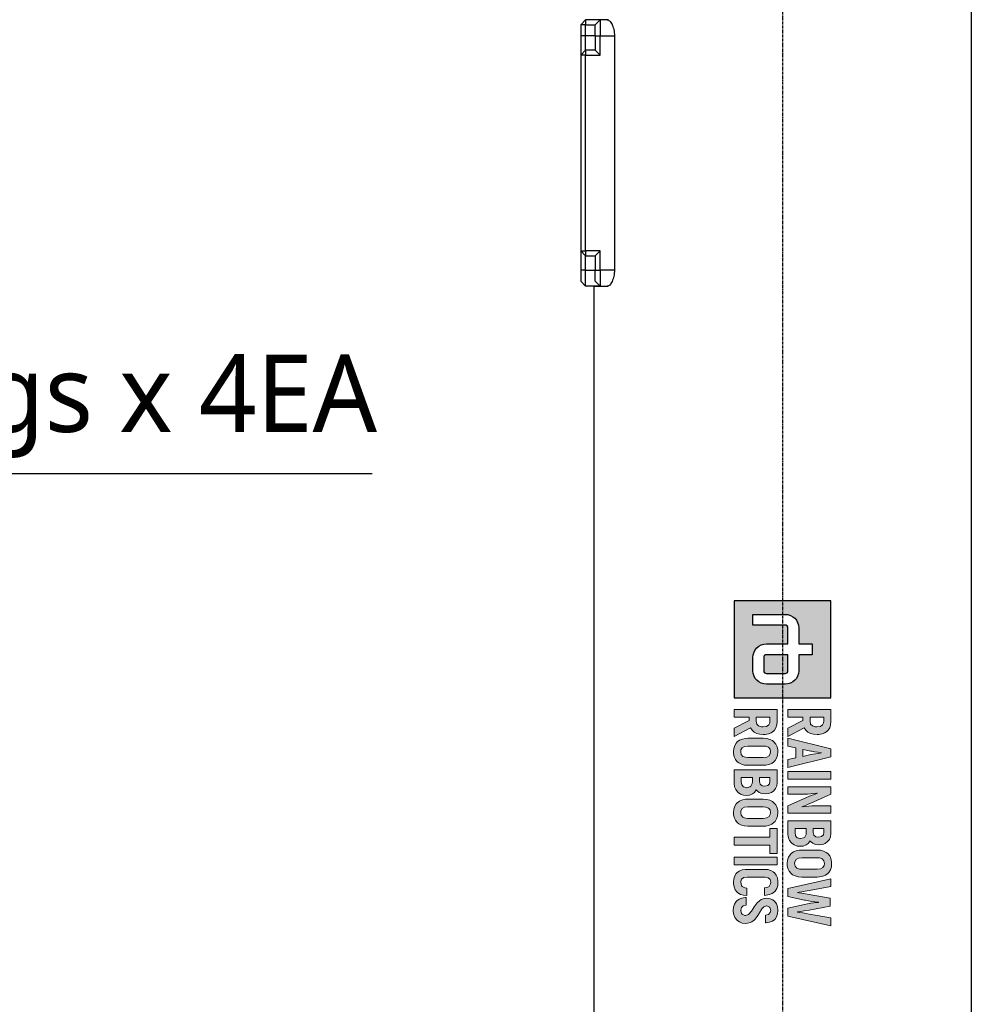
# Model space of a CAD drawing. Header units: millimetres. Extents: x 0 to 4378, y 0 to 2376.
# Tile 240 of 256: x 2057 to 2254, y 1315 to 1518. Entities that reach past the tile are written whole.
import ezdxf

# ---------------------------------------------------------------- set-up
doc = ezdxf.new("R2010")
doc.units = ezdxf.units.MM
doc.header["$LTSCALE"] = 0.2
doc.linetypes.add('CENTER2', pattern=[1.125, 0.75, -0.125, 0.125, -0.125])
doc.layers.add('02_Center Line', color=1, linetype='CENTER2')
doc.styles.add('Rainbow-5.0 Style', font='malgunsl.ttf')
doc.dimstyles.new('Rainbow-5.0 Style', dxfattribs={"dimtxt": 4, "dimasz": 2.5, "dimexe": 1, "dimexo": 1, "dimgap": 1, "dimtad": 1, "dimdsep": 46, "dimtxsty": 'Rainbow-5.0 Style', "dimcen": 0, "dimclrd": 251, "dimclre": 251, "dimclrt": 7, "dimazin": 3, "dimtp": 0.1, "dimtm": 0.1, "dimtfac": 0.61, "dimtmove": 0, "dimatfit": 3, "dimfxl": 1, "dimlwd": -1, "dimlwe": -1, "dimarcsym": 1})

# ---------------------------------------------------------------- blocks, each defined once
blk = doc.blocks.new('A$C6aa9fa92')
h = blk.add_hatch(color=256)
h.dxf.hatch_style = 1
h.paths.add_polyline_path([(7.594, 0), (0, 0), (0, -7.594), (7.594, -7.594)])
edge = h.paths.add_edge_path(flags=16)
edge.add_spline(control_points=[(5.485, -2.531), (6.067, -2.531), (6.539, -3.003), (6.539, -3.586)], knot_values=[19, 19, 19, 19, 20, 20, 20, 20], degree=3, periodic=0)
edge.add_line((6.539, -3.586), (6.539, -5.063))
edge.add_spline(control_points=[(6.539, -5.063), (6.539, -5.645), (6.067, -6.117), (5.485, -6.117)], knot_values=[4, 4, 4, 4, 5, 5, 5, 5], degree=3, periodic=0)
edge.add_line((5.485, -6.117), (4.43, -6.117))
edge.add_spline(control_points=[(4.43, -6.117), (3.847, -6.117), (3.375, -5.645), (3.375, -5.063)], knot_values=[6, 6, 6, 6, 7, 7, 7, 7], degree=3, periodic=0)
edge.add_line((3.375, -5.063), (3.375, -3.375))
edge.add_line((3.375, -3.375), (2.109, -3.375))
edge.add_spline(control_points=[(2.109, -3.375), (1.993, -3.375), (1.898, -3.47), (1.898, -3.586)], knot_values=[9, 9, 9, 9, 10, 10, 10, 10], degree=3, periodic=0)
edge.add_line((1.898, -3.586), (1.898, -6.117))
edge.add_line((1.898, -6.117), (1.055, -6.117))
edge.add_line((1.055, -6.117), (1.055, -3.586))
edge.add_spline(control_points=[(1.055, -3.586), (1.055, -3.004), (1.527, -2.531), (2.109, -2.531)], knot_values=[13, 13, 13, 13, 14, 14, 14, 14], degree=3, periodic=0)
edge.add_line((2.109, -2.531), (3.375, -2.531))
edge.add_line((3.375, -2.531), (3.375, -1.477))
edge.add_line((3.375, -1.477), (4.219, -1.477))
edge.add_line((4.219, -1.477), (4.219, -2.531))
edge.add_line((4.219, -2.531), (5.485, -2.531))
edge = h.paths.add_edge_path(flags=0)
edge.add_spline(control_points=[(5.485, -3.375), (5.601, -3.375), (5.695, -3.47), (5.695, -3.586)], knot_values=[6, 6, 6, 6, 7, 7, 7, 7], degree=3, periodic=0)
edge.add_line((5.695, -3.586), (5.695, -5.063))
edge.add_spline(control_points=[(5.695, -5.063), (5.695, -5.179), (5.601, -5.274), (5.485, -5.274)], knot_values=[4, 4, 4, 4, 5, 5, 5, 5], degree=3, periodic=0)
edge.add_line((5.485, -5.274), (4.43, -5.274))
edge.add_spline(control_points=[(4.43, -5.274), (4.313, -5.274), (4.219, -5.179), (4.219, -5.063)], knot_values=[2, 2, 2, 2, 3, 3, 3, 3], degree=3, periodic=0)
edge.add_line((4.219, -5.063), (4.219, -3.375))
edge.add_line((4.219, -3.375), (5.485, -3.375))
at = {"ltscale": 2.5}
h = blk.add_hatch(color=256, dxfattribs=at)
h.dxf.hatch_style = 1
h.paths.add_polyline_path([(10.777, -3.375), (11.396, -3.375), (11.529, -2.764), (12.317, -2.764), (12.453, -3.375), (13.069, -3.375), (12.243, -0.001), (11.606, -0.001)])
h.paths.add_polyline_path([(11.65, -2.2), (11.804, -1.476), (11.835, -1.294), (11.875, -1.04), (11.923, -0.694), (11.949, -0.867), (11.997, -1.18), (12.037, -1.415), (12.063, -1.574), (12.199, -2.2)], flags=16)
h.paths.add_polyline_path([(13.394, -3.375), (13.983, -3.375), (13.983, -0.001), (13.394, -0.001)])
h.paths.add_polyline_path([(15.167, -2.355), (15.163, -2.101), (15.156, -1.846), (15.141, -1.596), (15.123, -1.345), (15.097, -1.102), (15.112, -1.088), (15.123, -1.124), (15.182, -1.279), (15.281, -1.541), (15.425, -1.909), (16.073, -3.375), (16.659, -3.375), (16.659, -0.001), (16.077, -0.001), (16.077, -1.029), (16.081, -1.25), (16.092, -1.493), (16.106, -1.743), (16.128, -2.001), (16.164, -2.32), (16.121, -2.215), (16.022, -1.95), (15.959, -1.795), (15.874, -1.589), (15.174, -0.001), (14.585, -0.001), (14.585, -3.375), (15.167, -3.375)])
h.paths.add_polyline_path([(17.261, -3.375), (18.274, -3.375), (18.326, -3.371), (18.58, -3.335), (18.797, -3.246), (18.989, -3.102), (19.022, -3.069), (19.151, -2.874), (19.232, -2.649), (19.258, -2.388), (19.232, -2.171), (19.147, -1.942), (19.029, -1.787), (18.827, -1.644), (18.878, -1.603), (19.022, -1.423), (19.107, -1.202), (19.136, -0.94), (19.136, -0.933), (19.107, -0.671), (19.026, -0.447), (18.889, -0.259), (18.724, -0.122), (18.503, -0.034), (18.245, -0.001), (17.261, -0.001)])
h.paths.add_polyline_path([(17.851, -2.815), (17.851, -1.942), (18.29, -1.942), (18.528, -2.053), (18.595, -2.141), (18.657, -2.418), (18.584, -2.649), (18.429, -2.775), (18.182, -2.815)], flags=16)
h.paths.add_polyline_path([(17.851, -1.39), (17.851, -0.561), (18.156, -0.561), (18.344, -0.594), (18.488, -0.73), (18.536, -0.966), (18.506, -1.176), (18.385, -1.334), (18.175, -1.39)], flags=16)
h.paths.add_polyline_path([(20.609, -3.43), (20.753, -3.423), (21, -3.375), (21.21, -3.276), (21.39, -3.128), (21.482, -3.01), (21.586, -2.804), (21.648, -2.565), (21.67, -2.288), (21.67, -1.088), (21.659, -0.9), (21.611, -0.646), (21.519, -0.432), (21.39, -0.248), (21.302, -0.167), (21.107, -0.041), (20.875, 0.032), (20.609, 0.054), (20.466, 0.047), (20.219, -0.001), (20.005, -0.1), (19.832, -0.248), (19.736, -0.369), (19.63, -0.576), (19.567, -0.811), (19.549, -1.088), (19.549, -2.288), (19.556, -2.48), (19.607, -2.73), (19.696, -2.948), (19.832, -3.128), (19.917, -3.213), (20.112, -3.335), (20.344, -3.408)])
h.paths.add_polyline_path([(20.609, -2.859), (20.462, -2.841), (20.293, -2.741), (20.193, -2.557), (20.156, -2.288), (20.156, -1.088), (20.171, -0.9), (20.252, -0.686), (20.396, -0.561), (20.609, -0.517), (20.753, -0.535), (20.923, -0.634), (21.026, -0.819), (21.059, -1.088), (21.059, -2.288), (21.044, -2.473), (20.967, -2.686), (20.823, -2.815)], flags=16)
h.paths.add_polyline_path([(22.891, -2.631), (22.873, -2.631), (22.854, -2.506), (22.825, -2.288), (22.78, -2.023), (22.725, -1.714), (22.423, -0.001), (21.812, -0.001), (22.567, -3.375), (23.197, -3.375), (23.477, -2.078), (23.495, -1.99), (23.543, -1.754), (23.58, -1.511), (23.613, -1.253), (23.642, -0.984), (23.661, -0.984), (23.668, -1.084), (23.694, -1.338), (23.727, -1.589), (23.768, -1.835), (23.819, -2.078), (24.099, -3.375), (24.729, -3.375), (25.484, -0.001), (24.873, -0.001), (24.571, -1.714), (24.53, -1.935), (24.482, -2.211), (24.449, -2.443), (24.423, -2.631), (24.405, -2.631), (24.394, -2.561), (24.364, -2.377), (24.32, -2.093), (24.258, -1.703), (23.959, -0.052), (23.337, -0.052), (23.038, -1.703), (22.99, -1.997), (22.939, -2.314), (22.906, -2.524)])
h.paths.add_polyline_path([(21.677, -5.167), (21.733, -4.923), (21.865, -4.776), (22.071, -4.728), (22.197, -4.739), (22.399, -4.846), (22.469, -4.96), (22.525, -5.225), (23.114, -5.225), (23.103, -5.082), (23.051, -4.828), (22.959, -4.61), (22.827, -4.43), (22.768, -4.375), (22.576, -4.253), (22.344, -4.179), (22.075, -4.157), (21.983, -4.157), (21.729, -4.201), (21.512, -4.294), (21.335, -4.433), (21.261, -4.522), (21.151, -4.721), (21.088, -4.957), (21.066, -5.233), (21.066, -6.581), (21.07, -6.721), (21.114, -6.979), (21.202, -7.196), (21.335, -7.373), (21.39, -7.425), (21.578, -7.55), (21.81, -7.627), (22.075, -7.653), (22.189, -7.649), (22.443, -7.605), (22.661, -7.517), (22.841, -7.377), (22.908, -7.299), (23.025, -7.1), (23.095, -6.868), (23.129, -6.592), (22.536, -6.592), (22.51, -6.762), (22.378, -7.01), (22.043, -7.085), (21.832, -7.008), (21.714, -6.843), (21.677, -6.581)])
h.paths.add_polyline_path([(24.012, -5.27), (23.934, -5.041), (24.041, -4.802), (24.288, -4.728), (24.454, -4.758), (24.602, -4.89), (24.653, -5.13), (25.261, -5.13), (25.257, -5.082), (25.22, -4.82), (25.136, -4.599), (24.999, -4.415), (24.97, -4.389), (24.782, -4.26), (24.554, -4.183), (24.288, -4.157), (24.266, -4.157), (24.005, -4.187), (23.78, -4.268), (23.596, -4.4), (23.46, -4.562), (23.368, -4.78), (23.334, -5.034), (23.357, -5.233), (23.438, -5.465), (23.522, -5.605), (23.688, -5.782), (23.802, -5.874), (24.012, -6.021), (24.134, -6.098), (24.397, -6.263), (24.61, -6.463), (24.701, -6.741), (24.574, -7.014), (24.283, -7.084), (24.053, -7.03), (23.92, -6.883), (23.872, -6.64), (23.268, -6.64), (23.272, -6.739), (23.316, -6.994), (23.408, -7.211), (23.548, -7.391), (23.596, -7.439), (23.791, -7.561), (24.02, -7.638), (24.288, -7.66), (24.377, -7.66), (24.631, -7.62), (24.848, -7.531), (25.048, -7.38), (25.191, -7.185), (25.279, -6.964), (25.309, -6.714), (25.298, -6.555), (25.235, -6.319), (25.184, -6.216), (25.04, -6.021), (24.966, -5.955), (24.767, -5.796), (24.694, -5.745), (24.48, -5.616), (24.421, -5.583), (24.211, -5.45), (24.193, -5.439)])
h.paths.add_polyline_path([(20.112, -7.594), (20.705, -7.594), (20.705, -4.224), (20.112, -4.224)])
h.paths.add_polyline_path([(18.546, -7.594), (19.154, -7.594), (19.154, -4.787), (19.832, -4.787), (19.832, -4.224), (17.868, -4.224), (17.868, -4.787), (18.546, -4.787)])
h.paths.add_polyline_path([(17.672, -6.511), (17.672, -5.306), (17.665, -5.119), (17.613, -4.868), (17.525, -4.651), (17.392, -4.47), (17.304, -4.386), (17.109, -4.264), (16.88, -4.19), (16.615, -4.165), (16.471, -4.172), (16.225, -4.224), (16.011, -4.319), (15.834, -4.47), (15.738, -4.588), (15.635, -4.794), (15.573, -5.034), (15.55, -5.306), (15.55, -6.511), (15.561, -6.703), (15.609, -6.949), (15.701, -7.167), (15.834, -7.347), (15.922, -7.432), (16.118, -7.553), (16.35, -7.627), (16.615, -7.653), (16.755, -7.646), (17.002, -7.594), (17.215, -7.498), (17.392, -7.347), (17.488, -7.229), (17.591, -7.023), (17.654, -6.784)])
h.paths.add_polyline_path([(17.05, -6.695), (16.972, -6.909), (16.825, -7.038), (16.615, -7.078), (16.464, -7.06), (16.298, -6.96), (16.195, -6.78), (16.162, -6.511), (16.162, -5.306), (16.177, -5.119), (16.254, -4.909), (16.401, -4.78), (16.615, -4.739), (16.759, -4.758), (16.928, -4.853), (17.028, -5.038), (17.061, -5.306), (17.061, -6.511)], flags=16)
h.paths.add_polyline_path([(14.832, -5.866), (14.88, -5.822), (15.024, -5.645), (15.112, -5.424), (15.142, -5.163), (15.142, -5.155), (15.112, -4.894), (15.031, -4.669), (14.895, -4.478), (14.725, -4.345), (14.508, -4.253), (14.25, -4.224), (13.263, -4.224), (13.263, -7.594), (14.331, -7.594), (14.582, -7.557), (14.803, -7.469), (14.991, -7.325), (15.024, -7.288), (15.156, -7.097), (15.234, -6.868), (15.259, -6.607), (15.237, -6.389), (15.149, -6.165), (15.031, -6.01)])
h.paths.add_polyline_path([(14.327, -6.176), (14.534, -6.275), (14.6, -6.36), (14.661, -6.632), (14.589, -6.868), (14.434, -6.994), (14.188, -7.034), (13.856, -7.034), (13.856, -6.165), (14.184, -6.165)], flags=16)
h.paths.add_polyline_path([(14.176, -5.609), (13.856, -5.609), (13.856, -4.783), (14.158, -4.783), (14.346, -4.817), (14.49, -4.949), (14.537, -5.185), (14.508, -5.395), (14.39, -5.557)], flags=16)
h.paths.add_polyline_path([(12.899, -5.306), (12.888, -5.119), (12.84, -4.868), (12.752, -4.651), (12.619, -4.47), (12.531, -4.386), (12.336, -4.264), (12.103, -4.19), (11.842, -4.165), (11.698, -4.172), (11.448, -4.224), (11.238, -4.319), (11.061, -4.47), (10.965, -4.588), (10.862, -4.794), (10.799, -5.034), (10.777, -5.306), (10.777, -6.511), (10.788, -6.703), (10.836, -6.949), (10.928, -7.167), (11.061, -7.347), (11.149, -7.432), (11.345, -7.553), (11.573, -7.627), (11.842, -7.653), (11.982, -7.646), (12.229, -7.594), (12.442, -7.498), (12.619, -7.347), (12.711, -7.229), (12.818, -7.023), (12.877, -6.784), (12.899, -6.511)])
h.paths.add_polyline_path([(12.288, -6.511), (12.273, -6.695), (12.196, -6.909), (12.052, -7.038), (11.842, -7.078), (11.691, -7.06), (11.525, -6.96), (11.422, -6.78), (11.389, -6.511), (11.389, -5.306), (11.404, -5.119), (11.481, -4.909), (11.628, -4.78), (11.842, -4.739), (11.986, -4.758), (12.155, -4.853), (12.255, -5.038), (12.288, -5.306)], flags=16)
h.paths.add_polyline_path([(10.487, -5.31), (10.48, -5.163), (10.436, -4.909), (10.347, -4.688), (10.218, -4.507), (10.145, -4.437), (9.949, -4.319), (9.717, -4.246), (9.448, -4.224), (8.524, -4.224), (8.524, -7.594), (9.117, -7.594), (9.117, -6.419), (9.386, -6.419), (9.986, -7.594), (10.638, -7.594), (9.957, -6.312), (9.964, -6.308), (10.152, -6.187), (10.299, -6.028), (10.402, -5.826), (10.465, -5.59)])
h.paths.add_polyline_path([(9.872, -5.461), (9.802, -5.679), (9.658, -5.811), (9.445, -5.855), (9.117, -5.855), (9.117, -4.787), (9.532, -4.787), (9.736, -4.883), (9.846, -5.056), (9.883, -5.318)], flags=16)
h.paths.add_polyline_path([(9.964, -2.09), (10.152, -1.968), (10.299, -1.806), (10.402, -1.607), (10.465, -1.368), (10.487, -1.091), (10.48, -0.94), (10.436, -0.686), (10.347, -0.469), (10.218, -0.288), (10.145, -0.218), (9.949, -0.097), (9.717, -0.027), (9.448, -0.001), (8.524, -0.001), (8.524, -3.375), (9.117, -3.375), (9.117, -2.2), (9.386, -2.2), (9.986, -3.375), (10.638, -3.375), (9.957, -2.093)])
h.paths.add_polyline_path([(9.658, -1.592), (9.445, -1.636), (9.117, -1.636), (9.117, -0.564), (9.532, -0.564), (9.736, -0.66), (9.846, -0.833), (9.883, -1.095), (9.872, -1.239), (9.802, -1.46)], flags=16)
h = blk.add_hatch(color=256)
h.dxf.hatch_style = 1
edge = h.paths.add_edge_path()
edge.add_spline(control_points=[(4.219, -5.063), (4.219, -5.179), (4.313, -5.274), (4.43, -5.274)], knot_values=[2, 2, 2, 2, 3, 3, 3, 3], degree=3, periodic=0)
edge.add_line((4.43, -5.274), (5.485, -5.274))
edge.add_spline(control_points=[(5.485, -5.274), (5.601, -5.274), (5.695, -5.179), (5.695, -5.063)], knot_values=[4, 4, 4, 4, 5, 5, 5, 5], degree=3, periodic=0)
edge.add_line((5.695, -5.063), (5.695, -3.586))
edge.add_spline(control_points=[(5.695, -3.586), (5.695, -3.47), (5.601, -3.375), (5.485, -3.375)], knot_values=[6, 6, 6, 6, 7, 7, 7, 7], degree=3, periodic=0)
edge.add_line((5.485, -3.375), (4.219, -3.375))
edge.add_line((4.219, -3.375), (4.219, -5.063))
for p, q in [((0, 0), (0, -7.594)), ((7.594, 0), (0, 0)), ((7.594, -7.594), (7.594, 0)), ((3.375, -2.531), (3.375, -1.477)), ((3.375, -1.477), (4.219, -1.477)), ((4.219, -1.477), (4.219, -2.531)), ((2.109, -2.531), (3.375, -2.531)), ((4.219, -2.531), (5.485, -2.531)), ((1.055, -6.117), (1.055, -3.586)), ((1.898, -3.586), (1.898, -6.117)), ((3.375, -3.375), (2.109, -3.375)), ((3.375, -5.063), (3.375, -3.375)), ((5.485, -3.375), (4.219, -3.375)), ((4.219, -3.375), (4.219, -5.063)), ((5.695, -5.063), (5.695, -3.586)), ((6.539, -3.586), (6.539, -5.063)), ((4.43, -5.274), (5.485, -5.274)), ((1.898, -6.117), (1.055, -6.117)), ((5.485, -6.117), (4.43, -6.117)), ((0, -7.594), (7.594, -7.594))]:
    blk.add_line(p, q)
at = {"lineweight": 0}
for points in [[(20.609, 0.054), (20.466, 0.047), (20.219, -0.001), (20.005, -0.1), (19.832, -0.248), (19.736, -0.369), (19.63, -0.576), (19.567, -0.811), (19.549, -1.088), (19.549, -2.288), (19.556, -2.48), (19.607, -2.73), (19.696, -2.948)], [(21.519, -0.432), (21.39, -0.248), (21.302, -0.167), (21.107, -0.041), (20.875, 0.032), (20.609, 0.054)], [(9.448, -0.001), (8.524, -0.001), (8.524, -3.375), (9.117, -3.375), (9.117, -2.2), (9.386, -2.2)], [(9.445, -0.564), (9.555, -0.576), (9.736, -0.66), (9.846, -0.833), (9.883, -1.095), (9.872, -1.239), (9.802, -1.46), (9.658, -1.592), (9.445, -1.636), (9.117, -1.636)], [(9.117, -1.636), (9.117, -0.564), (9.445, -0.564)], [(10.347, -0.469), (10.218, -0.288), (10.145, -0.218), (9.949, -0.097), (9.717, -0.027), (9.448, -0.001)], [(10.299, -1.806), (10.402, -1.607), (10.465, -1.368), (10.487, -1.091), (10.48, -0.94), (10.436, -0.686), (10.347, -0.469)], [(12.243, -0.001), (11.606, -0.001), (10.777, -3.375), (11.396, -3.375), (11.529, -2.764), (12.317, -2.764)], [(11.65, -2.2), (11.783, -1.574), (11.798, -1.511), (11.835, -1.294), (11.875, -1.04), (11.916, -0.745), (11.93, -0.745)], [(11.93, -0.745), (11.949, -0.867), (11.997, -1.18), (12.037, -1.415), (12.063, -1.574), (12.199, -2.2), (11.65, -2.2)], [(12.317, -2.764), (12.453, -3.375), (13.069, -3.375), (12.243, -0.001)], [(15.174, -0.001), (14.585, -0.001), (14.585, -3.375), (15.167, -3.375), (15.167, -2.355), (15.163, -2.101), (15.156, -1.846), (15.141, -1.596), (15.123, -1.345), (15.097, -1.102), (15.112, -1.088)], [(16.147, -2.277), (16.121, -2.215), (16.022, -1.95), (15.959, -1.795), (15.874, -1.589), (15.174, -0.001)], [(16.073, -3.375), (16.659, -3.375), (16.659, -0.001)], [(16.659, -0.001), (16.077, -0.001), (16.077, -1.029), (16.081, -1.25), (16.092, -1.493), (16.106, -1.743), (16.128, -2.001), (16.158, -2.263), (16.147, -2.277)], [(18.245, -0.001), (17.261, -0.001), (17.261, -3.375), (18.274, -3.375), (18.326, -3.371), (18.58, -3.335), (18.797, -3.246), (18.989, -3.102), (19.022, -3.069), (19.151, -2.874)], [(18.156, -0.561), (18.344, -0.594), (18.488, -0.73), (18.536, -0.966), (18.506, -1.176), (18.385, -1.334), (18.175, -1.39), (17.851, -1.39)], [(17.851, -1.39), (17.851, -0.561), (18.156, -0.561)], [(19.026, -0.447), (18.889, -0.259), (18.724, -0.122), (18.503, -0.034), (18.245, -0.001)], [(19.022, -1.423), (19.107, -1.202), (19.136, -0.94), (19.136, -0.933), (19.107, -0.671), (19.026, -0.447)], [(19.696, -2.948), (19.832, -3.128), (19.917, -3.213), (20.112, -3.335), (20.344, -3.408), (20.609, -3.43), (20.753, -3.423), (21, -3.375), (21.21, -3.276), (21.39, -3.128), (21.482, -3.01), (21.586, -2.804), (21.648, -2.565), (21.67, -2.288), (21.67, -1.088), (21.659, -0.9), (21.611, -0.646), (21.519, -0.432)], [(20.609, -2.859), (20.462, -2.841), (20.293, -2.741), (20.193, -2.557), (20.156, -2.288), (20.156, -1.088), (20.171, -0.9), (20.252, -0.686), (20.396, -0.561), (20.609, -0.517)], [(20.609, -0.517), (20.753, -0.535), (20.923, -0.634), (21.026, -0.819), (21.059, -1.088), (21.059, -2.288), (21.044, -2.473), (20.967, -2.686), (20.823, -2.815), (20.609, -2.859)], [(22.423, -0.001), (21.812, -0.001), (22.567, -3.375)], [(22.873, -2.631), (22.854, -2.506), (22.825, -2.288), (22.78, -2.023), (22.725, -1.714), (22.423, -0.001)], [(23.959, -0.052), (23.337, -0.052), (23.038, -1.703), (22.99, -1.997), (22.939, -2.314), (22.906, -2.524), (22.891, -2.631), (22.873, -2.631)], [(24.405, -2.631), (24.394, -2.561), (24.364, -2.377), (24.32, -2.093), (24.258, -1.703), (23.959, -0.052)], [(24.099, -3.375), (24.729, -3.375), (25.484, -0.001)], [(25.484, -0.001), (24.873, -0.001), (24.571, -1.714), (24.53, -1.935), (24.482, -2.211), (24.449, -2.443), (24.423, -2.631), (24.405, -2.631)], [(15.112, -1.088), (15.123, -1.124), (15.182, -1.279), (15.281, -1.541), (15.425, -1.909), (16.073, -3.375)], [(19.147, -1.942), (19.029, -1.787), (18.827, -1.644), (18.878, -1.603), (19.022, -1.423)], [(22.567, -3.375), (23.197, -3.375), (23.477, -2.078), (23.495, -1.99), (23.543, -1.754), (23.58, -1.511), (23.613, -1.253), (23.642, -0.984), (23.661, -0.984)], [(23.661, -0.984), (23.668, -1.084), (23.694, -1.338), (23.727, -1.589), (23.768, -1.835), (23.819, -2.078), (24.099, -3.375)], [(9.386, -2.2), (9.986, -3.375), (10.638, -3.375), (9.957, -2.093)], [(9.957, -2.093), (9.964, -2.09), (10.152, -1.968), (10.299, -1.806)], [(18.178, -1.942), (18.322, -1.957), (18.528, -2.053), (18.595, -2.141), (18.65, -2.388), (18.65, -2.439), (18.584, -2.649), (18.429, -2.775), (18.182, -2.815), (17.851, -2.815)], [(17.851, -2.815), (17.851, -1.942), (18.178, -1.942)], [(19.151, -2.874), (19.232, -2.649), (19.258, -2.388), (19.232, -2.171), (19.147, -1.942)], [(9.448, -4.224), (8.524, -4.224), (8.524, -7.594), (9.117, -7.594), (9.117, -6.419), (9.386, -6.419)], [(10.347, -4.688), (10.218, -4.507), (10.145, -4.437), (9.949, -4.319), (9.717, -4.246), (9.448, -4.224)], [(11.842, -4.165), (11.698, -4.172), (11.448, -4.224), (11.238, -4.319), (11.061, -4.47), (10.965, -4.588), (10.862, -4.794), (10.799, -5.034), (10.777, -5.306), (10.777, -6.511), (10.788, -6.703), (10.836, -6.949), (10.928, -7.167)], [(12.752, -4.651), (12.619, -4.47), (12.531, -4.386), (12.336, -4.264), (12.103, -4.19), (11.842, -4.165)], [(14.25, -4.224), (13.263, -4.224), (13.263, -7.594), (14.331, -7.594), (14.582, -7.557), (14.803, -7.469), (14.991, -7.325), (15.024, -7.288), (15.156, -7.097)], [(15.031, -4.669), (14.895, -4.478), (14.725, -4.345), (14.508, -4.253), (14.25, -4.224)], [(16.615, -4.165), (16.471, -4.172), (16.225, -4.224), (16.011, -4.319), (15.834, -4.47), (15.738, -4.588), (15.635, -4.794), (15.573, -5.034), (15.55, -5.306), (15.55, -6.511), (15.561, -6.703), (15.609, -6.949), (15.701, -7.167)], [(17.525, -4.651), (17.392, -4.47), (17.304, -4.386), (17.109, -4.264), (16.88, -4.19), (16.615, -4.165)], [(22.075, -4.157), (21.983, -4.157), (21.729, -4.201), (21.512, -4.294), (21.335, -4.433), (21.261, -4.522), (21.151, -4.721)], [(22.071, -4.728), (22.197, -4.739), (22.399, -4.846), (22.469, -4.96), (22.525, -5.225), (23.114, -5.225), (23.103, -5.082), (23.051, -4.828), (22.959, -4.61), (22.827, -4.43), (22.768, -4.375), (22.576, -4.253), (22.344, -4.179), (22.075, -4.157)], [(24.288, -4.157), (24.266, -4.157), (24.005, -4.187), (23.78, -4.268), (23.596, -4.4), (23.46, -4.562), (23.368, -4.78), (23.334, -5.034), (23.357, -5.233), (23.438, -5.465), (23.522, -5.605), (23.688, -5.782), (23.802, -5.874), (24.012, -6.021), (24.134, -6.098), (24.34, -6.227), (24.41, -6.275), (24.591, -6.445), (24.616, -6.482), (24.69, -6.706), (24.69, -6.765), (24.591, -6.979), (24.535, -7.023), (24.292, -7.082)], [(25.136, -4.599), (24.999, -4.415), (24.97, -4.389), (24.782, -4.26), (24.554, -4.183), (24.288, -4.157)], [(24.288, -4.728), (24.454, -4.758), (24.602, -4.89), (24.653, -5.13), (25.261, -5.13), (25.257, -5.082), (25.22, -4.82), (25.136, -4.599)], [(9.445, -4.787), (9.555, -4.798), (9.736, -4.883), (9.846, -5.056), (9.883, -5.318), (9.872, -5.461), (9.802, -5.679), (9.658, -5.811), (9.445, -5.855), (9.117, -5.855)], [(9.117, -5.855), (9.117, -4.787), (9.445, -4.787)], [(10.299, -6.028), (10.402, -5.826), (10.465, -5.59), (10.487, -5.31), (10.48, -5.163), (10.436, -4.909), (10.347, -4.688)], [(10.928, -7.167), (11.061, -7.347), (11.149, -7.432), (11.345, -7.553), (11.573, -7.627), (11.842, -7.653), (11.982, -7.646), (12.229, -7.594), (12.442, -7.498), (12.619, -7.347), (12.711, -7.229), (12.818, -7.023), (12.877, -6.784), (12.899, -6.511), (12.899, -5.306), (12.888, -5.119), (12.84, -4.868), (12.752, -4.651)], [(11.842, -7.078), (11.691, -7.06), (11.525, -6.96), (11.422, -6.78), (11.389, -6.511), (11.389, -5.306), (11.404, -5.119), (11.481, -4.909), (11.628, -4.78), (11.842, -4.739)], [(11.842, -4.739), (11.986, -4.758), (12.155, -4.853), (12.255, -5.038), (12.288, -5.306), (12.288, -6.511), (12.273, -6.695), (12.196, -6.909), (12.052, -7.038), (11.842, -7.078)], [(14.158, -4.783), (14.346, -4.817), (14.49, -4.949), (14.537, -5.185), (14.508, -5.395), (14.39, -5.557), (14.176, -5.609), (13.856, -5.609)], [(13.856, -5.609), (13.856, -4.783), (14.158, -4.783)], [(15.024, -5.645), (15.112, -5.424), (15.142, -5.163), (15.142, -5.155), (15.112, -4.894), (15.031, -4.669)], [(15.701, -7.167), (15.834, -7.347), (15.922, -7.432), (16.118, -7.553), (16.35, -7.627), (16.615, -7.653), (16.755, -7.646), (17.002, -7.594), (17.215, -7.498), (17.392, -7.347), (17.488, -7.229), (17.591, -7.023), (17.654, -6.784), (17.672, -6.511), (17.672, -5.306), (17.665, -5.119), (17.613, -4.868), (17.525, -4.651)], [(16.615, -7.078), (16.464, -7.06), (16.298, -6.96), (16.195, -6.78), (16.162, -6.511), (16.162, -5.306), (16.177, -5.119), (16.254, -4.909), (16.401, -4.78), (16.615, -4.739)], [(16.615, -4.739), (16.759, -4.758), (16.928, -4.853), (17.028, -5.038), (17.061, -5.306), (17.061, -6.511), (17.05, -6.695), (16.972, -6.909), (16.825, -7.038), (16.615, -7.078)], [(21.151, -4.721), (21.088, -4.957), (21.066, -5.233), (21.066, -6.581), (21.07, -6.721), (21.114, -6.979), (21.202, -7.196), (21.335, -7.373), (21.39, -7.425), (21.578, -7.55), (21.81, -7.627), (22.075, -7.653), (22.189, -7.649), (22.443, -7.605), (22.661, -7.517), (22.841, -7.377), (22.908, -7.299), (23.025, -7.1)], [(22.075, -7.078), (22.024, -7.078), (21.832, -7.008), (21.714, -6.843), (21.677, -6.581), (21.677, -5.167), (21.733, -4.923), (21.865, -4.776), (22.071, -4.728)], [(25.191, -7.185), (25.279, -6.964), (25.309, -6.714), (25.298, -6.555), (25.235, -6.319), (25.184, -6.216), (25.04, -6.021), (24.966, -5.955), (24.767, -5.796), (24.694, -5.745), (24.48, -5.616), (24.421, -5.583), (24.211, -5.45), (24.193, -5.439), (24.012, -5.27), (23.935, -5.045), (23.939, -5.03), (24.034, -4.817), (24.053, -4.798), (24.288, -4.728)], [(9.957, -6.312), (9.964, -6.308), (10.152, -6.187), (10.299, -6.028)], [(14.184, -6.165), (14.327, -6.176), (14.534, -6.275), (14.6, -6.36), (14.655, -6.607), (14.652, -6.662), (14.589, -6.868), (14.434, -6.994), (14.188, -7.034), (13.856, -7.034)], [(13.856, -7.034), (13.856, -6.165), (14.184, -6.165)], [(15.149, -6.165), (15.031, -6.01), (14.832, -5.866), (14.88, -5.822), (15.024, -5.645)], [(15.156, -7.097), (15.234, -6.868), (15.259, -6.607), (15.237, -6.389), (15.149, -6.165)], [(9.386, -6.419), (9.986, -7.594), (10.638, -7.594), (9.957, -6.312)], [(23.129, -6.592), (22.536, -6.592), (22.51, -6.762), (22.407, -6.957), (22.322, -7.023), (22.075, -7.078)], [(23.025, -7.1), (23.095, -6.868), (23.129, -6.592)], [(23.872, -6.64), (23.268, -6.64), (23.272, -6.739), (23.316, -6.994), (23.408, -7.211), (23.548, -7.391), (23.596, -7.439), (23.791, -7.561), (24.02, -7.638), (24.288, -7.66), (24.377, -7.66), (24.631, -7.62), (24.848, -7.531), (25.033, -7.391), (25.047, -7.38), (25.191, -7.185)], [(24.292, -7.082), (24.274, -7.082), (24.053, -7.03), (23.92, -6.883), (23.872, -6.64)]]:
    blk.add_lwpolyline(points, dxfattribs=at)
for points in [[(13.394, -0.001), (13.983, -0.001), (13.983, -3.375), (13.394, -3.375), (13.394, -0.001)], [(19.832, -4.224), (17.868, -4.224), (17.868, -4.787), (18.546, -4.787), (18.546, -7.594), (19.154, -7.594), (19.154, -4.787), (19.832, -4.787)], [(20.112, -4.224), (20.705, -4.224), (20.705, -7.594), (20.112, -7.594), (20.112, -4.224)]]:
    blk.add_lwpolyline(points, close=True, dxfattribs=at)
for points in [[(1.055, -3.586), (1.055, -3.004), (1.527, -2.531), (2.109, -2.531)], [(5.485, -2.531), (6.067, -2.531), (6.539, -3.003), (6.539, -3.586)], [(2.109, -3.375), (1.993, -3.375), (1.898, -3.47), (1.898, -3.586)], [(5.695, -3.586), (5.695, -3.47), (5.601, -3.375), (5.485, -3.375)], [(4.43, -6.117), (3.847, -6.117), (3.375, -5.645), (3.375, -5.063)], [(4.219, -5.063), (4.219, -5.179), (4.313, -5.274), (4.43, -5.274)], [(6.539, -5.063), (6.539, -5.645), (6.067, -6.117), (5.485, -6.117)], [(5.485, -5.274), (5.601, -5.274), (5.695, -5.179), (5.695, -5.063)]]:
    blk.add_open_spline(points, degree=3)
blk = doc.blocks.new('A$C8e57dc05')
for p, q in [((39, 931.2), (39, 702.18)), ((-41.7, 915.15), (-40.7, 916.15)), ((-40.7, 916.15), (-40.7, 915.15)), ((-37.7, 916.15), (-40.7, 916.15)), ((-36.26, 916.2), (-39, 916.2)), ((-38.7, 915.15), (-37.7, 916.15)), ((-37.7, 916.15), (-37.7, 912.85)), ((-36.03, 916.15), (-37.7, 916.15)), ((-40.7, 915.15), (-41.7, 915.15)), ((-41.7, 915.15), (-41.7, 912.85)), ((-40.7, 912.85), (-40.7, 915.15)), ((-40.7, 915.15), (-38.7, 915.15)), ((-38.7, 912.85), (-38.7, 915.15)), ((-40.7, 912.85), (-41.7, 912.85)), ((-41.7, 912.85), (-41.7, 908.9)), ((-40.7, 909.9), (-40.7, 912.85)), ((-38.7, 912.85), (-40.7, 912.85)), ((-38.7, 912.85), (-37.7, 912.85)), ((-38.7, 912.85), (-38.7, 909.9)), ((-37.7, 908.9), (-37.7, 912.85)), ((-37.7, 912.85), (-34.75, 912.85)), ((-34.75, 912.85), (-34.75, 864.45)), ((-41.7, 908.9), (-40.7, 909.9)), ((-40.7, 909.9), (-40.7, 908.9)), ((-38.7, 909.9), (-40.7, 909.9)), ((-37.7, 908.9), (-38.7, 909.9)), ((-40.7, 908.9), (-41.7, 908.9)), ((-41.7, 908.9), (-41.7, 868.4)), ((-40.7, 908.9), (-37.7, 908.9)), ((-40.7, 868.4), (-40.7, 908.9)), ((-41.7, 868.4), (-40.7, 868.4)), ((-40.7, 867.4), (-41.7, 868.4)), ((-41.7, 868.4), (-41.7, 864.45)), ((-40.7, 868.4), (-40.7, 867.4)), ((-37.7, 868.4), (-40.7, 868.4)), ((-40.7, 864.45), (-40.7, 867.4)), ((-40.7, 867.4), (-38.7, 867.4)), ((-38.7, 867.4), (-37.7, 868.4)), ((-38.7, 867.4), (-38.7, 864.45)), ((-37.7, 864.45), (-37.7, 868.4)), ((-40.7, 864.45), (-41.7, 864.45)), ((-41.7, 864.45), (-41.7, 862.15)), ((-40.7, 861.15), (-40.7, 864.45)), ((-40.7, 864.45), (-38.7, 864.45)), ((-38.7, 864.45), (-37.7, 864.45)), ((-38.7, 862.15), (-38.7, 864.45)), ((-37.7, 864.45), (-37.7, 861.15)), ((-34.75, 864.45), (-37.7, 864.45)), ((-41.7, 862.15), (-40.7, 861.15)), ((-37.7, 861.15), (-40.7, 861.15)), ((-39, 861.15), (-39, 702.18)), ((-39, 861.1), (-36.26, 861.1)), ((-38.7, 862.15), (-37.7, 861.15)), ((-37.7, 861.15), (-36.03, 861.15))]:
    blk.add_line(p, q)
for points, knots in [([(-36.26, 916.2), (-36.1, 916.2), (-35.91, 916.12), (-35.55, 915.78), (-35.38, 915.52), (-35.1, 914.93), (-34.97, 914.56), (-34.8, 913.74), (-34.75, 913.28), (-34.75, 912.85)], [-0.5289304, -0.5289304, -0.5289304, -0.5289304, -0.3937419, -0.3937419, -0.2585533, -0.2585533, -0.1292767, -0.1292767, 0, 0, 0, 0]), ([(-34.75, 864.45), (-34.75, 864.03), (-34.8, 863.59), (-34.96, 862.78), (-35.08, 862.41), (-35.36, 861.81), (-35.54, 861.54), (-35.9, 861.19), (-36.09, 861.1), (-36.26, 861.1)], [0, 0, 0, 0, 0.1260853, 0.1260853, 0.2521705, 0.2521705, 0.3905338, 0.3905338, 0.5288971, 0.5288971, 0.5288971, 0.5288971])]:
    blk.add_open_spline(points, degree=3, knots=knots)
at = {"layer": '02_Center Line'}
blk.add_line((0, 1153.01), (0, -16.53), dxfattribs=at)
at = {"ltscale": 2.5, "xscale": 2.633687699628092, "yscale": 2.633687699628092, "zscale": 2.633687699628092, "rotation": 270}
blk.add_blockref('A$C6aa9fa92', (10, 796.07), dxfattribs=at)

msp = doc.modelspace()

# ---------------------------------------------------------------- block references
msp.add_blockref('A$C8e57dc05', (2214.674, 602.257))

# ---------------------------------------------------------------- texts
at = {"color": 7, "insert": (1860.316, 1427.877), "char_height": 16, "attachment_point": 7, "style": 'Rainbow-5.0 Style'}
msp.add_mtext('%%C4 Pneumatic fittings x 4EA', dxfattribs=at)

# ---------------------------------------------------------------- leaders
at = {"annotation_type": 0, "has_hookline": 1, "hookline_direction": 0, "text_width": 269.553}
msp.add_leader([(1651.719, 1497.413), (1847.116, 1424.677), (1857.116, 1424.677)], dimstyle='Rainbow-5.0 Style', override={"dimscale": 4, "dimgap": 0.8, "dimtad": 1}, dxfattribs=at)

doc.saveas('drawing.dxf')
